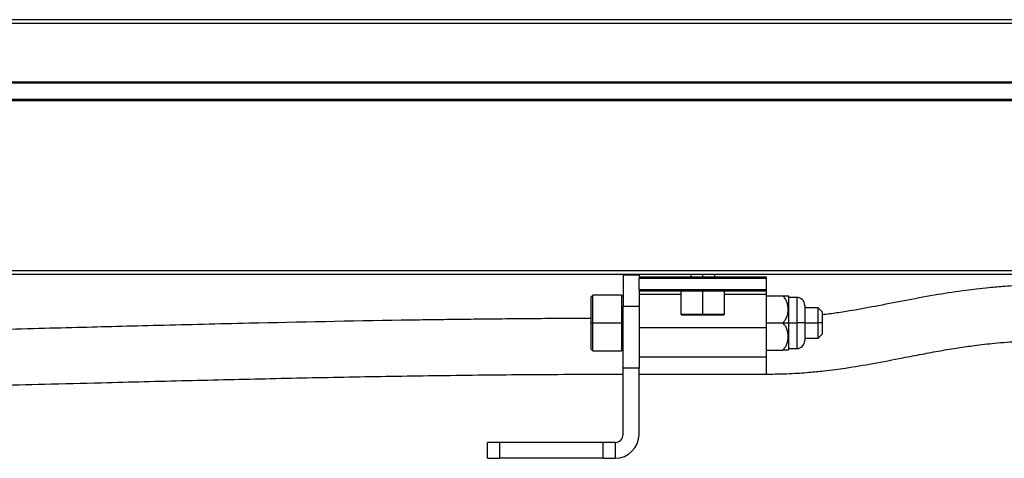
# Model space of a CAD drawing. Header units: millimetres. Extents: x -565 to 1730, y 407 to 731.
# Tile 22 of 26: x 1288 to 1412, y 545 to 600. Entities that reach past the tile are written whole.
import ezdxf

# ---------------------------------------------------------------- set-up
doc = ezdxf.new("R2010")
doc.units = ezdxf.units.MM

# ---------------------------------------------------------------- blocks, each defined once
blk = doc.blocks.new('Drawing View6')
at = {"color": 7, "linetype": 'Continuous', "lineweight": 25}
for p, q in [((-411.73, 40.05), (76.27, 40.05)), ((76.27, 39.55), (-411.73, 39.55)), ((-411.73, 32.25), (76.27, 32.25)), ((76.27, 32.05), (-411.73, 32.05)), ((-411.73, 30.05), (76.27, 30.05)), ((76.27, 29.85), (-411.73, 29.85)), ((-411.73, 8.55), (76.27, 8.55)), ((76.27, 8.05), (-411.73, 8.05)), ((-281.73, 7.95), (-283.73, 7.95)), ((-283.73, 7.95), (-283.73, 4)), ((-281.73, 7.95), (-281.73, 7.75)), ((-281.73, 7.75), (-265.73, 7.75)), ((-281.73, 7.75), (-281.73, 7.55)), ((-281.73, 6.15), (-281.73, 7.55)), ((-265.73, 7.55), (-281.73, 7.55)), ((-275.23, 8.05), (-275.23, 7.75)), ((-273.73, 7.75), (-273.73, 8.05)), ((-272.23, 7.75), (-272.23, 8.05)), ((-265.73, 7.55), (-265.73, 7.75)), ((-265.73, 6.15), (-265.73, 7.55)), ((-287.53, 5.45), (-287.73, 5.25)), ((-287.73, 1.95), (-287.73, 5.25)), ((-283.93, 5.45), (-287.53, 5.45)), ((-287.53, 1.95), (-287.53, 5.45)), ((-283.73, 5.25), (-283.93, 5.45)), ((-283.93, 5.45), (-283.93, 1.95)), ((-281.73, 6.15), (-281.73, 5.95)), ((-281.73, 6.15), (-265.73, 6.15)), ((-265.73, 5.95), (-281.73, 5.95)), ((-281.73, 5.95), (-281.73, 5.58)), ((-281.73, 5.51), (-281.73, 4)), ((-276.48, 5.51), (-281.73, 5.51)), ((-276.48, 5.95), (-276.48, 3.05)), ((-273.73, 3.05), (-273.73, 5.95)), ((-270.98, 3.05), (-270.98, 5.95)), ((-265.73, 5.51), (-270.98, 5.51)), ((-265.73, 5.95), (-265.73, 6.15)), ((-265.73, 5.51), (-265.73, 5.95)), ((-265.73, 1.39), (-265.73, 5.51)), ((-265.73, 5.35), (-263.67, 5.35)), ((-262.93, 1.95), (-262.93, 5.26)), ((-261.93, 5.15), (-262.93, 5.15)), ((-261.93, 5.15), (-261.93, 1.95)), ((-281.73, 4), (-283.73, 4)), ((-283.73, -3.73), (-283.73, 4)), ((-281.73, 4), (-281.73, -3.73)), ((-260.93, 4.15), (-260.93, 1.95)), ((-259.23, 3.85), (-260.93, 3.85)), ((-258.73, 3.35), (-259.23, 3.85)), ((-259.23, 1.95), (-259.23, 3.85)), ((-276.48, 3.05), (-276.38, 2.95)), ((-276.48, 3.05), (-273.73, 3.05)), ((-276.38, 2.95), (-273.73, 2.95)), ((-273.73, 3.05), (-270.98, 3.05)), ((-273.73, 3.05), (-273.73, 2.95)), ((-273.73, 2.95), (-271.08, 2.95)), ((-271.08, 2.95), (-270.98, 3.05)), ((-258.73, 3.35), (-258.73, 1.95)), ((-287.73, 1.95), (-287.53, 1.95)), ((-287.73, -1.35), (-287.73, 1.95)), ((-287.53, -1.55), (-287.53, 1.95)), ((-287.53, 1.95), (-283.93, 1.95)), ((-283.93, 1.95), (-283.93, -1.55)), ((-283.73, 1.95), (-283.93, 1.95)), ((-281.73, 1.39), (-265.73, 1.39)), ((-265.73, 1.95), (-263.67, 1.95)), ((-265.73, -2.3), (-265.73, 1.39)), ((-263.67, 1.95), (-262.93, 1.95)), ((-262.93, -1.37), (-262.93, 1.95)), ((-262.93, 1.95), (-261.93, 1.95)), ((-260.93, 1.95), (-261.93, 1.95)), ((-261.93, 1.95), (-261.93, -1.26)), ((-260.93, 1.95), (-260.93, -0.26)), ((-260.93, 1.95), (-259.23, 1.95)), ((-259.23, 0.05), (-259.23, 1.95)), ((-258.73, 1.95), (-259.23, 1.95)), ((-258.73, 1.95), (-258.73, 0.55)), ((-260.93, 0.05), (-259.23, 0.05)), ((-259.23, 0.05), (-258.73, 0.55)), ((-287.73, -1.35), (-287.53, -1.55)), ((-287.53, -1.55), (-283.93, -1.55)), ((-283.93, -1.55), (-283.73, -1.35)), ((-281.73, -2.3), (-265.73, -2.3)), ((-265.73, -1.45), (-263.67, -1.45)), ((-265.73, -4.48), (-265.73, -2.3)), ((-262.93, -1.26), (-261.93, -1.26)), ((-283.73, -12.05), (-283.73, -3.73)), ((-281.73, -3.73), (-283.73, -3.73)), ((-281.73, -12.05), (-281.73, -3.73)), ((-281.73, -4.48), (-265.73, -4.48)), ((-300.73, -15.05), (-300.73, -13.05)), ((-299.23, -13.05), (-300.73, -13.05)), ((-299.23, -13.05), (-299.23, -15.05)), ((-286.23, -13.05), (-299.23, -13.05)), ((-286.23, -15.05), (-286.23, -13.05)), ((-284.73, -13.05), (-286.23, -13.05)), ((-284.73, -13.05), (-284.73, -15.05)), ((-300.73, -15.05), (-299.23, -15.05)), ((-286.23, -15.05), (-299.23, -15.05)), ((-286.23, -15.05), (-284.73, -15.05))]:
    blk.add_line(p, q, dxfattribs=at)
for centre, radius, start, end in [((-264.97, 3.53), 2.67, 40.2396, 42.6964), ((-261.93, 4.15), 1, 0, 90), ((-261.93, -0.26), 1, 270, 0), ((-264.97, 0.36), 2.67, 317.3407, 319.7604), ((-284.73, -12.05), 1, 270, 0), ((-284.73, -12.05), 3, 270, 0)]:
    blk.add_arc(centre, radius, start, end, dxfattribs=at)
for points, knots in [([(-230.23, 6.74), (-231.25, 6.73), (-233.12, 6.7), (-235.65, 6.56), (-237.68, 6.39), (-239.31, 6.21), (-241.46, 5.94), (-244.36, 5.5), (-247.98, 4.83), (-251.55, 4.13), (-254.51, 3.58), (-256.87, 3.2), (-258.12, 3.04), (-258.73, 2.97)], [0, 0, 0, 0, 0.100481, 0.183411, 0.251084, 0.304852, 0.349806, 0.472902, 0.611618, 0.746378, 0.869842, 0.936725, 1, 1, 1, 1]), ([(-263.67, 1.95), (-263.57, 2.06), (-263.36, 2.29), (-263.09, 2.86), (-262.95, 3.64), (-263.08, 4.43), (-263.36, 5), (-263.57, 5.23), (-263.67, 5.35)], [0, 0, 0, 0, 0.116403, 0.240104, 0.499875, 0.759651, 0.88213, 1, 1, 1, 1]), ([(-263.67, 5.35), (-263.57, 5.35), (-263.36, 5.35), (-263.08, 5.35), (-263.03, 5.35), (-263, 5.35)], [0, 0, 0, 0, 0.237863, 0.484182, 1, 1, 1, 1]), ([(-287.73, 2.52), (-288.02, 2.51), (-289.67, 2.51), (-292.46, 2.5), (-296.02, 2.47), (-299.26, 2.44), (-302.39, 2.41), (-305.47, 2.37), (-308.52, 2.33), (-316.93, 2.2), (-326.22, 2.01), (-336.37, 1.77), (-341.9, 1.63), (-347.19, 1.5), (-352.41, 1.36), (-357.9, 1.22), (-365.3, 1.03), (-374.38, 0.8), (-384.94, 0.55), (-395.5, 0.33), (-406.29, 0.16), (-417.55, 0.03), (-425.26, 0.01), (-429.23, 0)], [0, 0, 0, 0, 0.006086, 0.03499, 0.058914, 0.081429, 0.103463, 0.125055, 0.146559, 0.168063, 0.303238, 0.343472, 0.383571, 0.420773, 0.455831, 0.494734, 0.537395, 0.613293, 0.687604, 0.761746, 0.837099, 0.916183, 1, 1, 1, 1]), ([(-263.67, -1.45), (-263.57, -1.34), (-263.36, -1.11), (-263.08, -0.54), (-262.95, 0.25), (-263.08, 1.03), (-263.36, 1.6), (-263.57, 1.83), (-263.67, 1.95)], [0, 0, 0, 0, 0.118926, 0.241894, 0.500217, 0.758533, 0.881457, 1, 1, 1, 1]), ([(-265.73, -4.48), (-264.75, -4.46), (-262.96, -4.44), (-260.56, -4.27), (-258.67, -4.09), (-257.14, -3.9), (-255.07, -3.61), (-252.22, -3.13), (-249.06, -2.51), (-246.25, -1.97), (-243.94, -1.54), (-241.75, -1.18), (-239.49, -0.85), (-236.96, -0.56), (-233.82, -0.32), (-231.5, -0.28), (-230.23, -0.26)], [0, 0, 0, 0, 0.078257, 0.142296, 0.193755, 0.23348, 0.269648, 0.369736, 0.481579, 0.553586, 0.621797, 0.687243, 0.745118, 0.815186, 0.898994, 1, 1, 1, 1]), ([(-263, -1.45), (-263, -1.45), (-262.95, -1.45), (-263.1, -1.45), (-263.36, -1.45), (-263.57, -1.45), (-263.67, -1.45)], [0, 0, 0, 0, 0.000288, 0.516904, 0.762779, 1, 1, 1, 1]), ([(-429.23, -7), (-427.61, -7), (-424.61, -7), (-420.48, -6.98), (-416.91, -6.95), (-413.67, -6.92), (-410.54, -6.89), (-407.46, -6.85), (-404.41, -6.81), (-395.99, -6.68), (-386.33, -6.49), (-375.45, -6.23), (-368.93, -6.07), (-362.57, -5.9), (-356.07, -5.73), (-348, -5.52), (-338.55, -5.28), (-327.98, -5.03), (-317.43, -4.81), (-306.64, -4.64), (-295.39, -4.51), (-287.69, -4.49), (-283.73, -4.48)], [0, 0, 0, 0, 0.033363, 0.061542, 0.084873, 0.106785, 0.12823, 0.149241, 0.170156, 0.19107, 0.322541, 0.3695, 0.415726, 0.457242, 0.500926, 0.550211, 0.624102, 0.696407, 0.768515, 0.841744, 0.918583, 1, 1, 1, 1])]:
    blk.add_open_spline(points, degree=3, knots=knots, dxfattribs=at)

msp = doc.modelspace()

# ---------------------------------------------------------------- block references
at = {"color": 7, "linetype": 'Continuous', "lineweight": 25}
msp.add_blockref('Drawing View6', (1647.82, 560.2), dxfattribs=at)

doc.saveas('drawing.dxf')
